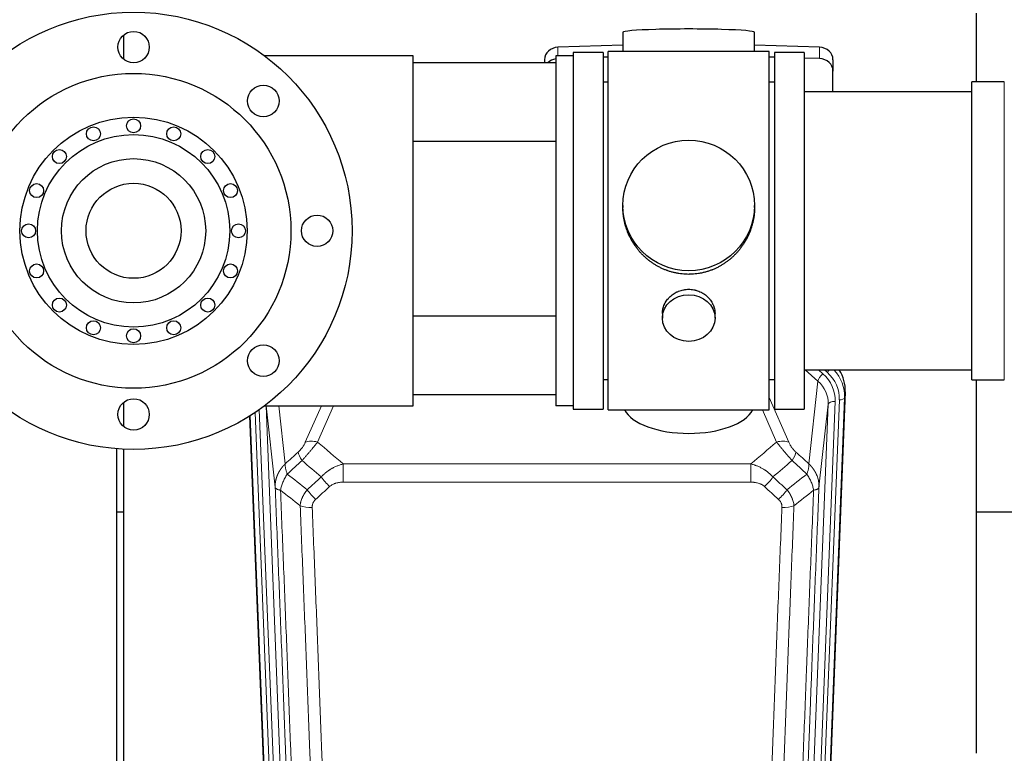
# Model space of a CAD drawing. Header units: inches. Extents: x 0 to 23760, y -13 to 16800.
# Tile 11 of 214: x 3939 to 4502, y 6035 to 6455. Entities that reach past the tile are written whole.
import ezdxf

# ---------------------------------------------------------------- set-up
doc = ezdxf.new("R2010")
doc.units = ezdxf.units.IN
doc.layers.add('254', color=7, linetype='Continuous', true_color=0xffffff)

msp = doc.modelspace()

# ---------------------------------------------------------------- linework, layer by layer
at = {"layer": '254', "color": 2, "linetype": 'Continuous', "lineweight": 25}
for p, q in [((4486.529, 6418.964), (4486.529, 6458.164)), ((3998.529, 6445.66), (3998.529, 6431.966)), ((4284.205, 6447.308), (4284.205, 6436.245)), ((4359.533, 6436.245), (4359.533, 6447.308)), ((4284.206, 6439.881), (4247.09, 6438.732)), ((4396.649, 6438.732), (4359.532, 6439.881)), ((4164.369, 6433.815), (4079.37, 6433.815)), ((4164.369, 6233.815), (4164.369, 6433.815)), ((4239.369, 6431.64), (4239.369, 6429.969)), ((4255.869, 6433.815), (4245.869, 6433.815)), ((4245.869, 6433.815), (4245.869, 6233.815)), ((4255.869, 6435.815), (4255.869, 6433.816)), ((4255.869, 6435.815), (4255.869, 6433.814)), ((4272.869, 6435.815), (4255.869, 6435.815)), ((4272.869, 6435.815), (4255.869, 6435.815)), ((4255.869, 6433.815), (4255.869, 6233.815)), ((4272.869, 6435.815), (4272.869, 6424.29)), ((4272.869, 6435.815), (4272.869, 6231.815)), ((4275.87, 6433.159), (4272.87, 6433.066)), ((4275.869, 6231.385), (4275.869, 6436.245)), ((4320.43, 6436.245), (4275.869, 6436.245)), ((4367.869, 6436.245), (4320.43, 6436.245)), ((4367.869, 6231.385), (4367.869, 6436.245)), ((4370.868, 6433.066), (4367.869, 6433.159)), ((4370.869, 6435.815), (4370.869, 6231.815)), ((4387.869, 6435.815), (4370.869, 6435.815)), ((4387.869, 6435.815), (4387.869, 6231.815)), ((4396.649, 6432.267), (4387.869, 6432.539)), ((4404.369, 6431.64), (4404.369, 6425.175)), ((4164.37, 6429.969), (4245.869, 6429.969)), ((4272.869, 6424.29), (4272.869, 6231.815)), ((4404.369, 6413.314), (4404.369, 6425.175)), ((4275.869, 6418.815), (4272.869, 6418.815)), ((4370.869, 6418.815), (4367.869, 6418.815)), ((4483.869, 6409.344), (4483.869, 6418.965)), ((4502.369, 6418.965), (4483.869, 6418.965)), ((4483.869, 6413.315), (4387.869, 6413.315)), ((4483.869, 6248.665), (4483.869, 6409.344)), ((4245.869, 6384.969), (4164.37, 6384.969)), ((4284.23, 6348.303), (4284.23, 6347.166)), ((4359.509, 6347.165), (4359.509, 6348.303)), ((4245.869, 6284.969), (4164.37, 6284.969)), ((4306.822, 6286.53), (4306.822, 6283.946)), ((4336.917, 6283.946), (4336.917, 6286.519)), ((4387.869, 6254.315), (4483.869, 6254.315)), ((4272.869, 6248.815), (4275.869, 6248.815)), ((4367.869, 6248.815), (4370.869, 6248.815)), ((4483.869, 6248.665), (4502.369, 6248.665)), ((4486.529, 6035.097), (4486.529, 6248.66)), ((4245.869, 6239.969), (4164.37, 6239.969)), ((4411.391, 6241.812), (4398.273, 5908.611)), ((3998.529, 6235.665), (3998.529, 6221.971)), ((4079.37, 6233.815), (4164.369, 6233.815)), ((4255.869, 6233.815), (4245.869, 6233.815)), ((4255.869, 6233.816), (4255.869, 6231.815)), ((4255.869, 6233.814), (4255.869, 6231.815)), ((4255.869, 6231.815), (4272.869, 6231.815)), ((4255.869, 6231.815), (4272.869, 6231.815)), ((4275.869, 6231.385), (4367.869, 6231.385)), ((4370.869, 6231.815), (4387.869, 6231.815)), ((4083.465, 5908.611), (4070.892, 6227.984)), ((3994.866, 5877.841), (3994.866, 6209.169)), ((3998.529, 6208.956), (3998.529, 6020.905)), ((3998.561, 6172.94), (3994.868, 6172.94)), ((4558.562, 6172.94), (4486.581, 6172.94))]:
    msp.add_line(p, q, dxfattribs=at)
at = {"layer": '254', "color": 110, "linetype": 'Continuous', "lineweight": 13}
for p, q in [((4247.09, 6438.732), (4247.09, 6433.815)), ((4396.649, 6438.732), (4396.649, 6432.267)), ((4502.369, 6409.344), (4502.369, 6418.965)), ((4502.369, 6248.665), (4502.369, 6409.344)), ((4395.795, 6247.838), (4388.493, 6254.315)), ((4398.62, 6252.093), (4396.115, 6254.315)), ((4401.011, 6252.929), (4399.449, 6254.315)), ((4390.57, 6200.638), (4395.795, 6247.838)), ((4411.391, 6241.812), (4411.011, 6238.375)), ((4080.14, 6233.811), (4093.172, 5902.799)), ((4085.353, 6187.286), (4080.203, 6233.815)), ((4087.496, 6233.814), (4091.168, 6200.638)), ((4102.595, 6212.888), (4111.783, 6233.815)), ((4118.779, 6233.816), (4109.656, 6213.038)), ((4367.869, 6238.567), (4379.144, 6212.888)), ((4388.567, 5902.799), (4401.633, 6234.692)), ((4405.625, 6236.319), (4392.559, 5904.425)), ((4394.906, 5904.133), (4408.017, 6237.155)), ((4401.633, 6234.692), (4396.385, 6187.286)), ((4411.011, 6238.375), (4397.9, 5905.353)), ((4074.003, 6230.005), (4086.833, 5904.133)), ((4076.3, 6231.584), (4089.18, 5904.425)), ((4372.082, 6213.038), (4364.027, 6231.385)), ((4083.839, 5905.353), (4071.131, 6228.134)), ((4124.283, 6200.518), (4357.455, 6200.518)), ((4124.283, 6190.087), (4124.283, 6200.518)), ((4357.455, 6190.087), (4357.455, 6200.518)), ((4357.455, 6190.087), (4124.283, 6190.087))]:
    msp.add_line(p, q, dxfattribs=at)
at = {"layer": '254', "color": 2, "linetype": 'Continuous', "lineweight": 25}
for centre, radius in [((4004.369, 6333.815), 125), ((4004.369, 6438.815), 9), ((4004.369, 6333.815), 90), ((4078.616, 6408.061), 9), ((4004.369, 6333.815), 65), ((4004.369, 6393.815), 4), ((3981.408, 6389.247), 4), ((4027.33, 6389.247), 4), ((4004.369, 6333.815), 55), ((3961.943, 6376.241), 4), ((4046.796, 6376.241), 4), ((4004.369, 6333.815), 41.25), ((3948.937, 6356.776), 4), ((4004.369, 6333.815), 27.15), ((4059.802, 6356.776), 4), ((4109.369, 6333.815), 9), ((3944.369, 6333.815), 4), ((4064.369, 6333.815), 4), ((3948.937, 6310.854), 4), ((4059.802, 6310.854), 4), ((3961.943, 6291.388), 4), ((4046.796, 6291.388), 4), ((3981.408, 6278.382), 4), ((4027.33, 6278.382), 4), ((4004.369, 6273.815), 4), ((4078.616, 6259.569), 9), ((4004.369, 6228.815), 9)]:
    msp.add_circle(centre, radius, dxfattribs=at)
for centre, major_axis, ratio, start_param, end_param in [((4321.869, 6447.308), (37.664, 0), 0.0504434, 0, 3.1415927), ((4247.369, 6431.64), (8, 0), 0.8870108, 1.6057029, 3.1415927), ((4396.369, 6431.64), (8, 0), 0.8870108, 0, 1.5358897), ((4247.369, 6425.175), (8, 0), 0.8870108, 1.7594359, 2.3998299), ((4396.369, 6425.175), (8, 0), 0.8870108, 0, 1.5358897), ((4384.37, 6242.621), (-27.038, -0.124), 0.8859493, 3.102669, 3.6464193), ((4321.869, 6235.357), (37.64, 0), 0.4617486, 3.372107, 6.0525728)]:
    msp.add_ellipse(centre, major_axis=major_axis, ratio=ratio, start_param=start_param, end_param=end_param, dxfattribs=at)
for centre, major_axis, ratio in [((4321.869, 6348.303), (37.64, 0), 0.9914449), ((4321.869, 6283.946), (-15.048, 0), 0.8870108)]:
    msp.add_ellipse(centre, major_axis=major_axis, ratio=ratio, dxfattribs=at)
at = {"layer": '254', "color": 110, "linetype": 'Continuous', "lineweight": 13}
for centre, major_axis, ratio, start_param, end_param in [((4398.62, 6250.246), (2.654, 2.992), 0.3265056, 1.2180917, 2.7365282), ((4381.606, 6237.038), (-24.034, -0.11), 0.8859493, 3.102669, 3.9217821), ((4401.011, 6254.314), (1.991, 2.244), 0.3265056, 4.3596844, 4.9945095), ((4383.997, 6237.873), (-24.034, -0.11), 0.8859493, 3.102669, 3.9217821), ((4383.997, 6239.258), (27.029, -0.244), 0.8851019, 6.2564288, 6.9740615), ((4381.606, 6235.191), (-20.033, -0.591), 0.8872905, 3.0803315, 3.8994446), ((4405.625, 6234.472), (3.997, -0.157), 0.4614673, 1.5889619, 3.1073983), ((4408.017, 6238.54), (2.998, -0.118), 0.4614673, 4.7305545, 6.248991), ((4109.656, 6206.866), (-9.156, 4.02), 0.5833249, 4.9631119, 5.806783), ((4372.082, 6206.866), (-9.156, -4.02), 0.5833249, 3.617995, 4.4616661), ((4105.569, 6201.268), (6.719, -7.407), 0.3029797, 3.5431496, 4.2886573), ((4376.169, 6201.268), (-6.719, -7.407), 0.3029797, 1.994528, 2.7400357), ((4116.525, 6191.881), (6.736, -7.391), 0.3030979, 4.2875497, 5.03344), ((4365.214, 6191.881), (-6.736, -7.391), 0.3030979, 1.2497453, 1.9956357), ((4108.516, 6184.589), (6.729, -7.397), 0.3051216, 4.2889758, 5.0360109), ((4373.223, 6184.589), (6.729, 7.397), 0.3051216, 4.388767, 5.1358022), ((4106.544, 6179.995), (-9.992, -0.404), 0.431453, 0.7935197, 1.5533391), ((4375.195, 6179.995), (-9.992, 0.404), 0.431453, 1.5882535, 2.3480729)]:
    msp.add_ellipse(centre, major_axis=major_axis, ratio=ratio, start_param=start_param, end_param=end_param, dxfattribs=at)
at = {"layer": '254', "color": 2, "linetype": 'Continuous', "lineweight": 25}
for points, knots in [([(4321.869, 6308.931), (4321.242, 6308.931), (4319.992, 6308.964), (4318.135, 6309.109), (4316.295, 6309.348), (4314.472, 6309.681), (4312.666, 6310.106), (4311.473, 6310.452), (4310.582, 6310.735), (4310.286, 6310.833), (4309.916, 6310.961), (4309.842, 6310.986), (4309.695, 6311.038), (4309.474, 6311.117), (4308.669, 6311.413), (4307.374, 6311.936), (4305.692, 6312.715), (4304.054, 6313.574), (4302.461, 6314.513), (4300.912, 6315.53), (4299.908, 6316.262), (4299.289, 6316.736), (4299.166, 6316.832), (4298.921, 6317.024), (4298.556, 6317.315), (4298.197, 6317.612), (4297.488, 6318.213), (4296.564, 6319.035), (4295.242, 6320.329), (4293.985, 6321.683), (4292.79, 6323.098), (4292.037, 6324.082), (4291.487, 6324.835), (4291.217, 6325.216), (4290.953, 6325.602), (4290.778, 6325.861), (4290.691, 6325.991), (4290.261, 6326.644), (4289.601, 6327.702), (4288.693, 6329.324), (4287.865, 6330.983), (4287.117, 6332.678), (4286.45, 6334.409), (4286.06, 6335.588), (4285.788, 6336.481), (4285.657, 6336.93), (4285.514, 6337.458), (4285.454, 6337.685), (4285.415, 6337.837), (4285.396, 6337.913), (4285.223, 6338.597), (4284.949, 6339.814), (4284.629, 6341.644), (4284.4, 6343.478), (4284.262, 6345.316), (4284.23, 6346.564), (4284.23, 6347.199), (4284.23, 6347.219)], [0, 0, 0, 0, 0.0312188, 0.0624376, 0.0936563, 0.1248751, 0.1560939, 0.1873127, 0.1873127, 0.2029221, 0.2029221, 0.2068244, 0.2068244, 0.2107268, 0.2185315, 0.2497502, 0.280969, 0.3121878, 0.3434066, 0.3746254, 0.4058442, 0.4058442, 0.4136489, 0.4136489, 0.4214535, 0.4370629, 0.4370629, 0.4682817, 0.4995005, 0.5307193, 0.5619381, 0.5931568, 0.5931568, 0.6087662, 0.6165709, 0.6165709, 0.6243756, 0.6243756, 0.6555944, 0.6868132, 0.718032, 0.7492507, 0.7804695, 0.8116883, 0.8116883, 0.8272977, 0.8351024, 0.8390047, 0.8390047, 0.8429071, 0.8429071, 0.8741259, 0.9053447, 0.9365634, 0.9677822, 0.999001, 1, 1, 1, 1]), ([(4359.509, 6347.213), (4359.509, 6347.201), (4359.509, 6346.574), (4359.478, 6345.332), (4359.34, 6343.492), (4359.112, 6341.654), (4358.898, 6340.431), (4358.715, 6339.514), (4358.633, 6339.132), (4358.546, 6338.751), (4358.51, 6338.598), (4358.492, 6338.522), (4358.438, 6338.293), (4358.251, 6337.533), (4357.875, 6336.181), (4357.29, 6334.413), (4356.622, 6332.679), (4355.872, 6330.978), (4355.039, 6329.311), (4354.429, 6328.222), (4354.03, 6327.549), (4353.949, 6327.414), (4353.786, 6327.147), (4353.54, 6326.748), (4353.287, 6326.355), (4352.774, 6325.576), (4352.066, 6324.556), (4350.938, 6323.085), (4349.743, 6321.671), (4348.482, 6320.314), (4347.596, 6319.448), (4346.915, 6318.813), (4346.57, 6318.499), (4346.218, 6318.191), (4345.982, 6317.986), (4345.864, 6317.885), (4345.269, 6317.382), (4344.302, 6316.605), (4342.805, 6315.515), (4341.261, 6314.502), (4339.67, 6313.566), (4338.032, 6312.708), (4336.908, 6312.188), (4336.052, 6311.818), (4335.621, 6311.638), (4335.185, 6311.465), (4334.967, 6311.38), (4334.894, 6311.352), (4334.748, 6311.297), (4334.09, 6311.049), (4332.841, 6310.618), (4331.058, 6310.102), (4329.258, 6309.679), (4327.439, 6309.348), (4325.602, 6309.109), (4324.365, 6309.012), (4323.433, 6308.964), (4322.966, 6308.946), (4322.418, 6308.935), (4322.183, 6308.933), (4322.026, 6308.932), (4321.948, 6308.931), (4321.869, 6308.931)], [0, 0, 0, 0, 0.0006246, 0.0318551, 0.0630856, 0.0943161, 0.1255465, 0.1255465, 0.1411618, 0.1450656, 0.1450656, 0.1489694, 0.1489694, 0.156777, 0.1880075, 0.219238, 0.2504685, 0.2816989, 0.3129294, 0.3441599, 0.3441599, 0.3519675, 0.3519675, 0.3597751, 0.3753904, 0.3753904, 0.4066209, 0.4378513, 0.4690818, 0.5003123, 0.5315428, 0.5315428, 0.547158, 0.5549656, 0.5549656, 0.5627733, 0.5627733, 0.5940037, 0.6252342, 0.6564647, 0.6876952, 0.7189257, 0.7501562, 0.7501562, 0.7657714, 0.773579, 0.773579, 0.7774828, 0.7774828, 0.7813866, 0.8126171, 0.8438476, 0.8750781, 0.9063086, 0.937539, 0.9687695, 0.9687695, 0.9843848, 0.9921924, 0.9960962, 0.9960962, 1, 1, 1, 1]), ([(4306.822, 6286.529), (4306.822, 6286.958), (4306.846, 6287.391), (4306.906, 6287.937), (4306.919, 6288.048), (4306.95, 6288.268), (4307, 6288.599), (4307.063, 6288.926), (4307.207, 6289.578), (4307.327, 6290.008), (4307.611, 6290.859), (4307.776, 6291.28), (4308.059, 6291.905), (4308.16, 6292.112), (4308.292, 6292.369), (4308.319, 6292.42), (4308.374, 6292.522), (4308.456, 6292.675), (4308.542, 6292.826), (4308.833, 6293.326), (4309.085, 6293.714), (4309.629, 6294.467), (4309.921, 6294.832), (4310.388, 6295.362), (4310.548, 6295.536), (4310.797, 6295.791), (4310.923, 6295.918), (4311.051, 6296.043), (4311.138, 6296.126), (4311.182, 6296.168), (4311.576, 6296.537), (4311.941, 6296.847), (4312.699, 6297.432), (4313.092, 6297.706), (4313.906, 6298.221), (4314.327, 6298.46), (4314.871, 6298.736), (4314.981, 6298.79), (4315.202, 6298.896), (4315.314, 6298.948), (4315.65, 6299.099), (4315.876, 6299.194), (4316.559, 6299.464), (4317.021, 6299.621), (4317.959, 6299.893), (4318.435, 6300.007), (4319.159, 6300.145), (4319.402, 6300.186), (4319.769, 6300.238), (4319.892, 6300.254), (4320.077, 6300.276), (4320.139, 6300.283), (4320.262, 6300.296), (4320.324, 6300.303), (4320.88, 6300.355), (4321.372, 6300.378), (4322.355, 6300.379), (4322.845, 6300.356), (4323.823, 6300.265), (4324.31, 6300.196), (4324.918, 6300.081), (4325.039, 6300.057), (4325.282, 6300.005), (4325.644, 6299.923), (4326.001, 6299.829), (4326.708, 6299.624), (4327.17, 6299.467), (4328.076, 6299.111), (4328.52, 6298.912), (4329.171, 6298.582), (4329.386, 6298.467), (4329.705, 6298.287), (4329.811, 6298.225), (4330.021, 6298.1), (4330.124, 6298.036), (4330.638, 6297.713), (4331.032, 6297.437), (4331.79, 6296.853), (4332.153, 6296.545), (4332.847, 6295.897), (4333.178, 6295.557), (4333.532, 6295.156), (4333.571, 6295.111), (4333.649, 6295.022), (4333.764, 6294.886), (4334.026, 6294.567), (4334.239, 6294.288), (4334.648, 6293.722), (4334.901, 6293.334), (4335.363, 6292.541), (4335.574, 6292.134), (4335.858, 6291.51), (4335.948, 6291.3), (4336.074, 6290.981), (4336.114, 6290.874), (4336.192, 6290.66), (4336.23, 6290.553), (4336.409, 6290.018), (4336.529, 6289.587), (4336.721, 6288.721), (4336.794, 6288.286), (4336.867, 6287.63), (4336.886, 6287.41), (4336.904, 6287.081), (4336.911, 6286.915), (4336.915, 6286.75), (4336.917, 6286.64), (4336.917, 6286.584), (4336.917, 6286.527), (4336.917, 6286.524), (4336.917, 6286.521)], [0, 0, 0, 0, 0.0308202, 0.0308202, 0.0386347, 0.0386347, 0.0464491, 0.062078, 0.062078, 0.0933358, 0.0933358, 0.1245936, 0.1245936, 0.1402226, 0.1402226, 0.1441298, 0.1441298, 0.148037, 0.1558515, 0.1558515, 0.1871093, 0.1871093, 0.2183671, 0.2183671, 0.233996, 0.233996, 0.2418105, 0.2457177, 0.2457177, 0.2496249, 0.2496249, 0.2808827, 0.2808827, 0.3121405, 0.3121405, 0.3433983, 0.3433983, 0.3512128, 0.3512128, 0.3590273, 0.3590273, 0.3746562, 0.3746562, 0.405914, 0.405914, 0.4371718, 0.4371718, 0.4528007, 0.4528007, 0.4606152, 0.4606152, 0.4645224, 0.4645224, 0.4684296, 0.4684296, 0.4996874, 0.4996874, 0.5309452, 0.5309452, 0.5622031, 0.5622031, 0.5700175, 0.5700175, 0.577832, 0.5934609, 0.5934609, 0.6247187, 0.6247187, 0.6559765, 0.6559765, 0.6716054, 0.6716054, 0.6794199, 0.6794199, 0.6872343, 0.6872343, 0.7184921, 0.7184921, 0.7497499, 0.7497499, 0.7810078, 0.7810078, 0.784915, 0.784915, 0.7888222, 0.7966367, 0.8122656, 0.8122656, 0.8435234, 0.8435234, 0.8747812, 0.8747812, 0.8904101, 0.8904101, 0.8982246, 0.8982246, 0.906039, 0.906039, 0.9372968, 0.9372968, 0.9685546, 0.9685546, 0.9841835, 0.9841835, 0.991998, 0.9959052, 0.9959052, 0.9998125, 0.9998125, 1, 1, 1, 1])]:
    msp.add_open_spline(points, degree=3, knots=knots, dxfattribs=at)
at = {"layer": '254', "color": 110, "linetype": 'Continuous', "lineweight": 13}
for points, knots in [([(4102.595, 6212.888), (4102.57, 6212.83), (4102.544, 6212.773), (4102.491, 6212.656), (4102.464, 6212.598), (4102.381, 6212.422), (4102.324, 6212.305), (4102.144, 6211.95), (4102.016, 6211.71), (4101.808, 6211.348), (4101.736, 6211.226), (4101.624, 6211.042), (4101.567, 6210.95), (4101.509, 6210.858), (4101.47, 6210.796), (4101.45, 6210.765), (4101.271, 6210.487), (4101.103, 6210.242), (4100.752, 6209.756), (4100.569, 6209.515), (4100.329, 6209.216), (4100.256, 6209.127), (4100.182, 6209.038), (4100.132, 6208.978), (4100.107, 6208.949), (4099.982, 6208.801), (4099.88, 6208.685), (4099.574, 6208.342), (4099.366, 6208.121), (4098.942, 6207.694), (4098.727, 6207.488), (4098.508, 6207.29)], [0, 0, 0, 0, 0.03125, 0.03125, 0.0625, 0.0625, 0.125, 0.125, 0.25, 0.25, 0.3125, 0.3125, 0.34375, 0.359375, 0.359375, 0.375, 0.375, 0.5, 0.5, 0.625, 0.625, 0.65625, 0.671875, 0.671875, 0.6875, 0.6875, 0.75, 0.75, 0.875, 0.875, 1, 1, 1, 1]), ([(4100.761, 6202.458), (4101.145, 6202.896), (4101.915, 6203.78), (4102.691, 6204.68), (4103.275, 6205.36), (4103.47, 6205.588), (4103.714, 6205.874), (4103.763, 6205.931), (4103.86, 6206.045), (4104.006, 6206.217), (4104.152, 6206.388), (4104.636, 6206.959), (4105.02, 6207.412), (4105.779, 6208.315), (4106.154, 6208.765), (4106.619, 6209.323), (4106.712, 6209.435), (4106.896, 6209.657), (4107.171, 6209.989), (4107.441, 6210.317), (4107.975, 6210.966), (4108.323, 6211.391), (4108.833, 6212.018), (4109.001, 6212.225), (4109.249, 6212.532), (4109.332, 6212.634), (4109.495, 6212.837), (4109.576, 6212.938), (4109.656, 6213.038)], [0, 0, 0, 0, 0.125, 0.25, 0.25, 0.3125, 0.3125, 0.328125, 0.328125, 0.34375, 0.375, 0.375, 0.5, 0.5, 0.625, 0.625, 0.65625, 0.65625, 0.6875, 0.75, 0.75, 0.875, 0.875, 0.9375, 0.9375, 0.96875, 0.96875, 1, 1, 1, 1]), ([(4372.082, 6213.038), (4372.404, 6212.637), (4372.735, 6212.228), (4373.412, 6211.395), (4373.759, 6210.971), (4374.293, 6210.322), (4374.473, 6210.103), (4374.747, 6209.773), (4374.839, 6209.662), (4374.977, 6209.495), (4375.023, 6209.439), (4375.116, 6209.328), (4375.163, 6209.272), (4375.581, 6208.769), (4376.332, 6207.871), (4377.097, 6206.966), (4377.676, 6206.284), (4377.869, 6206.056), (4378.162, 6205.714), (4378.259, 6205.599), (4378.406, 6205.428), (4378.455, 6205.371), (4378.553, 6205.256), (4378.602, 6205.199), (4379.042, 6204.686), (4379.432, 6204.234), (4380.207, 6203.34), (4380.593, 6202.896), (4380.978, 6202.458)], [0, 0, 0, 0, 0.125, 0.125, 0.25, 0.25, 0.3125, 0.3125, 0.34375, 0.34375, 0.359375, 0.359375, 0.375, 0.375, 0.5, 0.625, 0.625, 0.6875, 0.6875, 0.71875, 0.71875, 0.734375, 0.734375, 0.75, 0.75, 0.875, 0.875, 1, 1, 1, 1]), ([(4383.231, 6207.29), (4383.011, 6207.489), (4382.795, 6207.696), (4382.369, 6208.125), (4382.16, 6208.347), (4381.902, 6208.636), (4381.85, 6208.694), (4381.749, 6208.811), (4381.598, 6208.987), (4381.451, 6209.165), (4381.165, 6209.521), (4380.982, 6209.761), (4380.633, 6210.246), (4380.465, 6210.491), (4380.286, 6210.769), (4380.266, 6210.8), (4380.227, 6210.862), (4380.169, 6210.955), (4380.036, 6211.169), (4379.928, 6211.352), (4379.721, 6211.714), (4379.593, 6211.953), (4379.355, 6212.425), (4379.245, 6212.658), (4379.144, 6212.888)], [0, 0, 0, 0, 0.125, 0.125, 0.25, 0.25, 0.28125, 0.28125, 0.3125, 0.375, 0.375, 0.5, 0.5, 0.625, 0.625, 0.640625, 0.640625, 0.65625, 0.6875, 0.75, 0.75, 0.875, 0.875, 1, 1, 1, 1]), ([(4085.353, 6187.286), (4085.353, 6187.306), (4085.351, 6187.346), (4085.349, 6187.406), (4085.348, 6187.465), (4085.346, 6187.525), (4085.345, 6187.585), (4085.344, 6187.644), (4085.344, 6187.704), (4085.343, 6187.764), (4085.343, 6187.823), (4085.343, 6187.883), (4085.343, 6187.943), (4085.344, 6188.002), (4085.345, 6188.062), (4085.346, 6188.121), (4085.347, 6188.181), (4085.348, 6188.241), (4085.35, 6188.3), (4085.352, 6188.36), (4085.354, 6188.419), (4085.356, 6188.479), (4085.359, 6188.538), (4085.362, 6188.597), (4085.365, 6188.657), (4085.368, 6188.716), (4085.372, 6188.776), (4085.375, 6188.835), (4085.379, 6188.894), (4085.384, 6188.954), (4085.388, 6189.013), (4085.393, 6189.072), (4085.398, 6189.131), (4085.403, 6189.191), (4085.408, 6189.25), (4085.414, 6189.309), (4085.42, 6189.368), (4085.426, 6189.427), (4085.432, 6189.486), (4085.438, 6189.545), (4085.445, 6189.604), (4085.452, 6189.663), (4085.459, 6189.722), (4085.466, 6189.781), (4085.474, 6189.839), (4085.482, 6189.898), (4085.49, 6189.957), (4085.498, 6190.016), (4085.507, 6190.074), (4085.515, 6190.133), (4085.524, 6190.192), (4085.533, 6190.25), (4085.543, 6190.309), (4085.552, 6190.367), (4085.562, 6190.426), (4085.572, 6190.484), (4085.582, 6190.542), (4085.593, 6190.601), (4085.603, 6190.659), (4085.614, 6190.717), (4085.625, 6190.775), (4085.637, 6190.834), (4085.648, 6190.892), (4085.66, 6190.95), (4085.672, 6191.008), (4085.684, 6191.066), (4085.696, 6191.123), (4085.709, 6191.181), (4085.722, 6191.239), (4085.735, 6191.297), (4085.748, 6191.355), (4085.761, 6191.412), (4085.775, 6191.47), (4085.789, 6191.527), (4085.803, 6191.585), (4085.817, 6191.642), (4085.831, 6191.7), (4085.846, 6191.757), (4085.861, 6191.814), (4085.876, 6191.871), (4085.891, 6191.928), (4085.907, 6191.986), (4085.922, 6192.043), (4085.938, 6192.099), (4085.954, 6192.156), (4085.971, 6192.213), (4085.987, 6192.27), (4086.004, 6192.327), (4086.021, 6192.383), (4086.038, 6192.44), (4086.055, 6192.497), (4086.072, 6192.553), (4086.09, 6192.609), (4086.108, 6192.666), (4086.126, 6192.722), (4086.144, 6192.778), (4086.163, 6192.834), (4086.181, 6192.89), (4086.2, 6192.947), (4086.219, 6193.002), (4086.238, 6193.058), (4086.258, 6193.114), (4086.277, 6193.17), (4086.297, 6193.226), (4086.317, 6193.281), (4086.337, 6193.337), (4086.358, 6193.392), (4086.378, 6193.448), (4086.399, 6193.503), (4086.42, 6193.558), (4086.441, 6193.613), (4086.462, 6193.668), (4086.484, 6193.723), (4086.506, 6193.778), (4086.527, 6193.833), (4086.549, 6193.888), (4086.572, 6193.943), (4086.594, 6193.997), (4086.617, 6194.052), (4086.639, 6194.106), (4086.662, 6194.161), (4086.686, 6194.215), (4086.709, 6194.269), (4086.732, 6194.324), (4086.756, 6194.378), (4086.78, 6194.432), (4086.804, 6194.486), (4086.828, 6194.54), (4086.852, 6194.593), (4086.877, 6194.647), (4086.902, 6194.701), (4086.927, 6194.754), (4086.952, 6194.808), (4086.977, 6194.861), (4087.002, 6194.914), (4087.028, 6194.968), (4087.054, 6195.021), (4087.08, 6195.074), (4087.106, 6195.127), (4087.132, 6195.179), (4087.159, 6195.232), (4087.185, 6195.285), (4087.212, 6195.337), (4087.239, 6195.39), (4087.266, 6195.442), (4087.293, 6195.495), (4087.321, 6195.547), (4087.348, 6195.599), (4087.376, 6195.651), (4087.404, 6195.703), (4087.432, 6195.755), (4087.461, 6195.807), (4087.489, 6195.859), (4087.518, 6195.91), (4087.546, 6195.962), (4087.575, 6196.013), (4087.604, 6196.064), (4087.634, 6196.116), (4087.663, 6196.167), (4087.693, 6196.218), (4087.722, 6196.269), (4087.752, 6196.32), (4087.782, 6196.371), (4087.812, 6196.421), (4087.843, 6196.472), (4087.873, 6196.522), (4087.904, 6196.573), (4087.935, 6196.623), (4087.965, 6196.673), (4087.997, 6196.723), (4088.028, 6196.773), (4088.059, 6196.823), (4088.091, 6196.873), (4088.122, 6196.923), (4088.154, 6196.972), (4088.186, 6197.022), (4088.218, 6197.071), (4088.251, 6197.121), (4088.283, 6197.17), (4088.316, 6197.219), (4088.348, 6197.268), (4088.381, 6197.317), (4088.414, 6197.366), (4088.447, 6197.414), (4088.481, 6197.463), (4088.514, 6197.511), (4088.548, 6197.56), (4088.581, 6197.608), (4088.615, 6197.656), (4088.649, 6197.704), (4088.683, 6197.752), (4088.718, 6197.8), (4088.752, 6197.848), (4088.787, 6197.896), (4088.821, 6197.943), (4088.856, 6197.991), (4088.891, 6198.038), (4088.926, 6198.085), (4088.961, 6198.133), (4088.997, 6198.18), (4089.032, 6198.226), (4089.068, 6198.273), (4089.104, 6198.32), (4089.139, 6198.367), (4089.175, 6198.413), (4089.211, 6198.46), (4089.248, 6198.506), (4089.284, 6198.552), (4089.321, 6198.598), (4089.357, 6198.644), (4089.394, 6198.69), (4089.431, 6198.736), (4089.468, 6198.781), (4089.505, 6198.827), (4089.542, 6198.872), (4089.58, 6198.918), (4089.617, 6198.963), (4089.655, 6199.008), (4089.693, 6199.053), (4089.73, 6199.098), (4089.768, 6199.143), (4089.807, 6199.187), (4089.845, 6199.232), (4089.883, 6199.276), (4089.922, 6199.32), (4089.96, 6199.365), (4089.999, 6199.409), (4090.038, 6199.453), (4090.077, 6199.497), (4090.116, 6199.54), (4090.155, 6199.584), (4090.194, 6199.628), (4090.233, 6199.671), (4090.273, 6199.714), (4090.312, 6199.757), (4090.352, 6199.801), (4090.392, 6199.843), (4090.432, 6199.886), (4090.472, 6199.929), (4090.512, 6199.972), (4090.552, 6200.014), (4090.593, 6200.057), (4090.633, 6200.099), (4090.674, 6200.141), (4090.714, 6200.183), (4090.755, 6200.225), (4090.796, 6200.267), (4090.837, 6200.308), (4090.878, 6200.35), (4090.919, 6200.391), (4090.96, 6200.433), (4091.002, 6200.474), (4091.043, 6200.515), (4091.085, 6200.556), (4091.126, 6200.597), (4091.154, 6200.624), (4091.168, 6200.638)], [0, 0, 0, 0, 0.0042303, 0.0084583, 0.0126838, 0.016907, 0.0211277, 0.0253461, 0.0295621, 0.0337757, 0.037987, 0.0421959, 0.0464023, 0.0506064, 0.0548082, 0.0590075, 0.0632045, 0.0673991, 0.0715913, 0.0757811, 0.0799686, 0.0841537, 0.0883364, 0.0925167, 0.0966947, 0.1008703, 0.1050435, 0.1092144, 0.1133829, 0.117549, 0.1217128, 0.1258741, 0.1300332, 0.1341898, 0.1383441, 0.1424961, 0.1466456, 0.1507929, 0.1549377, 0.1590802, 0.1632203, 0.1673581, 0.1714935, 0.1756266, 0.1797573, 0.1838856, 0.1880116, 0.1921352, 0.1962565, 0.2003755, 0.204492, 0.2086063, 0.2127182, 0.2168277, 0.2209349, 0.2250397, 0.2291422, 0.2332423, 0.2373401, 0.2414356, 0.2455287, 0.2496195, 0.2537079, 0.257794, 0.2618777, 0.2659591, 0.2700382, 0.2741149, 0.2781893, 0.2822614, 0.2863311, 0.2903985, 0.2944635, 0.2985262, 0.3025866, 0.3066447, 0.3107004, 0.3147538, 0.3188048, 0.3228536, 0.3269, 0.3309441, 0.3349858, 0.3390253, 0.3430624, 0.3470972, 0.3511296, 0.3551598, 0.3591876, 0.3632131, 0.3672363, 0.3712571, 0.3752757, 0.3792919, 0.3833058, 0.3873174, 0.3913267, 0.3953337, 0.3993384, 0.4033407, 0.4073408, 0.4113385, 0.4153339, 0.419327, 0.4233179, 0.4273064, 0.4312926, 0.4352765, 0.4392581, 0.4432373, 0.4472143, 0.451189, 0.4551614, 0.4591315, 0.4630993, 0.4670648, 0.471028, 0.4749889, 0.4789475, 0.4829038, 0.4868578, 0.4908095, 0.494759, 0.4987061, 0.502651, 0.5065936, 0.5105338, 0.5144718, 0.5184076, 0.522341, 0.5262721, 0.530201, 0.5341276, 0.5380519, 0.5419739, 0.5458936, 0.5498111, 0.5537262, 0.5576392, 0.5615498, 0.5654581, 0.5693642, 0.573268, 0.5771696, 0.5810688, 0.5849658, 0.5888606, 0.592753, 0.5966432, 0.6005311, 0.6044168, 0.6083002, 0.6121813, 0.6160602, 0.6199368, 0.6238111, 0.6276832, 0.6315531, 0.6354206, 0.6392859, 0.643149, 0.6470098, 0.6508684, 0.6547247, 0.6585787, 0.6624305, 0.66628, 0.6701273, 0.6739724, 0.6778152, 0.6816557, 0.685494, 0.6893301, 0.6931639, 0.6969955, 0.7008248, 0.7046519, 0.7084768, 0.7122994, 0.7161198, 0.7199379, 0.7237539, 0.7275675, 0.731379, 0.7351882, 0.7389952, 0.7427999, 0.7466024, 0.7504027, 0.7542008, 0.7579966, 0.7617902, 0.7655816, 0.7693708, 0.7731577, 0.7769424, 0.7807249, 0.7845052, 0.7882833, 0.7920591, 0.7958327, 0.7996042, 0.8033734, 0.8071403, 0.8109051, 0.8146677, 0.818428, 0.8221862, 0.8259421, 0.8296958, 0.8334474, 0.8371967, 0.8409438, 0.8446887, 0.8484314, 0.8521719, 0.8559102, 0.8596463, 0.8633802, 0.867112, 0.8708415, 0.8745688, 0.8782939, 0.8820169, 0.8857376, 0.8894562, 0.8931726, 0.8968867, 0.9005987, 0.9043086, 0.9080162, 0.9117216, 0.9154249, 0.919126, 0.9228249, 0.9265216, 0.9302161, 0.9339085, 0.9375987, 0.9412867, 0.9449725, 0.9486562, 0.9523377, 0.956017, 0.9596942, 0.9633691, 0.967042, 0.9707126, 0.9743811, 0.9780474, 0.9817116, 0.9853736, 0.9890334, 0.9926911, 0.9963466, 1, 1, 1, 1]), ([(4092.274, 6194.752), (4092.167, 6195.035), (4092.067, 6195.317), (4091.879, 6195.874), (4091.792, 6196.15), (4091.633, 6196.692), (4091.561, 6196.959), (4091.432, 6197.483), (4091.375, 6197.74), (4091.279, 6198.241), (4091.239, 6198.485), (4091.176, 6198.959), (4091.154, 6199.189), (4091.113, 6199.854), (4091.122, 6200.266), (4091.168, 6200.638)], [0, 0, 0, 0, 0.125, 0.125, 0.25, 0.25, 0.375, 0.375, 0.5, 0.5, 0.625, 0.625, 0.75, 0.75, 1, 1, 1, 1]), ([(4111.707, 6193.067), (4111.907, 6193.296), (4112.113, 6193.521), (4112.43, 6193.852), (4112.537, 6193.962), (4112.753, 6194.179), (4112.863, 6194.287), (4113.416, 6194.818), (4113.877, 6195.224), (4114.834, 6196.002), (4115.33, 6196.373), (4115.972, 6196.815), (4116.101, 6196.903), (4116.297, 6197.032), (4116.363, 6197.075), (4116.494, 6197.16), (4116.56, 6197.203), (4116.891, 6197.412), (4117.226, 6197.616), (4117.565, 6197.811), (4117.702, 6197.889), (4117.77, 6197.928), (4117.976, 6198.042), (4118.113, 6198.117), (4118.527, 6198.338), (4118.804, 6198.48), (4119.642, 6198.889), (4120.207, 6199.14), (4121.35, 6199.602), (4121.928, 6199.813), (4123.096, 6200.195), (4123.687, 6200.366), (4124.283, 6200.518)], [0, 0, 0, 0, 0.0625, 0.0625, 0.09375, 0.09375, 0.125, 0.125, 0.25, 0.25, 0.375, 0.375, 0.40625, 0.40625, 0.421875, 0.421875, 0.4375, 0.4375, 0.5, 0.515625, 0.515625, 0.53125, 0.53125, 0.5625, 0.5625, 0.625, 0.625, 0.75, 0.75, 0.875, 0.875, 1, 1, 1, 1]), ([(4357.455, 6200.518), (4358.053, 6200.366), (4358.721, 6200.172), (4359.385, 6199.952), (4359.532, 6199.902), (4359.605, 6199.877), (4359.826, 6199.801), (4359.972, 6199.749), (4360.41, 6199.589), (4360.7, 6199.477), (4361.561, 6199.127), (4362.127, 6198.875), (4363.239, 6198.33), (4363.786, 6198.038), (4364.593, 6197.567), (4364.992, 6197.324), (4365.386, 6197.069), (4365.582, 6196.94), (4365.647, 6196.896), (4365.777, 6196.808), (4365.841, 6196.764), (4366.42, 6196.365), (4366.916, 6195.993), (4367.872, 6195.216), (4368.331, 6194.81), (4369.21, 6193.965), (4369.631, 6193.525), (4370.031, 6193.067)], [0, 0, 0, 0, 0.125, 0.140625, 0.140625, 0.15625, 0.15625, 0.1875, 0.1875, 0.25, 0.25, 0.375, 0.375, 0.5, 0.5, 0.5625, 0.59375, 0.59375, 0.609375, 0.609375, 0.625, 0.625, 0.75, 0.75, 0.875, 0.875, 1, 1, 1, 1]), ([(4390.57, 6200.638), (4390.617, 6200.266), (4390.626, 6199.854), (4390.585, 6199.189), (4390.563, 6198.959), (4390.5, 6198.485), (4390.46, 6198.241), (4390.363, 6197.74), (4390.307, 6197.483), (4390.178, 6196.959), (4390.105, 6196.692), (4389.946, 6196.15), (4389.859, 6195.874), (4389.672, 6195.317), (4389.571, 6195.035), (4389.465, 6194.752)], [0, 0, 0, 0, 0.25, 0.25, 0.375, 0.375, 0.5, 0.5, 0.625, 0.625, 0.75, 0.75, 0.875, 0.875, 1, 1, 1, 1]), ([(4390.57, 6200.638), (4390.588, 6200.621), (4390.622, 6200.587), (4390.673, 6200.537), (4390.725, 6200.486), (4390.776, 6200.436), (4390.826, 6200.385), (4390.877, 6200.333), (4390.928, 6200.282), (4390.978, 6200.23), (4391.029, 6200.179), (4391.079, 6200.127), (4391.129, 6200.075), (4391.178, 6200.023), (4391.228, 6199.97), (4391.277, 6199.918), (4391.327, 6199.865), (4391.376, 6199.812), (4391.425, 6199.759), (4391.474, 6199.706), (4391.522, 6199.652), (4391.571, 6199.599), (4391.619, 6199.545), (4391.667, 6199.491), (4391.715, 6199.437), (4391.763, 6199.383), (4391.81, 6199.328), (4391.858, 6199.274), (4391.905, 6199.219), (4391.952, 6199.164), (4391.999, 6199.109), (4392.045, 6199.054), (4392.092, 6198.998), (4392.138, 6198.943), (4392.184, 6198.887), (4392.23, 6198.831), (4392.276, 6198.775), (4392.321, 6198.719), (4392.367, 6198.662), (4392.412, 6198.606), (4392.457, 6198.549), (4392.502, 6198.492), (4392.546, 6198.435), (4392.591, 6198.378), (4392.635, 6198.32), (4392.679, 6198.263), (4392.723, 6198.205), (4392.766, 6198.147), (4392.809, 6198.089), (4392.853, 6198.031), (4392.896, 6197.973), (4392.938, 6197.914), (4392.981, 6197.856), (4393.023, 6197.797), (4393.065, 6197.738), (4393.107, 6197.679), (4393.149, 6197.62), (4393.19, 6197.56), (4393.232, 6197.501), (4393.273, 6197.441), (4393.314, 6197.381), (4393.354, 6197.321), (4393.395, 6197.261), (4393.435, 6197.201), (4393.475, 6197.14), (4393.515, 6197.08), (4393.554, 6197.019), (4393.593, 6196.958), (4393.632, 6196.897), (4393.671, 6196.836), (4393.71, 6196.774), (4393.748, 6196.713), (4393.786, 6196.651), (4393.824, 6196.59), (4393.862, 6196.528), (4393.9, 6196.466), (4393.937, 6196.403), (4393.974, 6196.341), (4394.011, 6196.279), (4394.047, 6196.216), (4394.083, 6196.153), (4394.119, 6196.09), (4394.155, 6196.027), (4394.191, 6195.964), (4394.226, 6195.901), (4394.261, 6195.837), (4394.296, 6195.774), (4394.331, 6195.71), (4394.365, 6195.646), (4394.399, 6195.582), (4394.433, 6195.518), (4394.466, 6195.454), (4394.5, 6195.39), (4394.533, 6195.325), (4394.566, 6195.26), (4394.598, 6195.196), (4394.63, 6195.131), (4394.663, 6195.066), (4394.694, 6195.001), (4394.726, 6194.935), (4394.757, 6194.87), (4394.788, 6194.805), (4394.819, 6194.739), (4394.849, 6194.673), (4394.88, 6194.607), (4394.91, 6194.541), (4394.939, 6194.475), (4394.969, 6194.409), (4395.167, 6193.958), (4395.501, 6193.108), (4395.889, 6191.84), (4396.175, 6190.541), (4396.353, 6189.219), (4396.396, 6188.292), (4396.396, 6187.768), (4396.394, 6187.647), (4396.392, 6187.527), (4396.389, 6187.407), (4396.387, 6187.326), (4396.385, 6187.286)], [0, 0, 0, 0, 0.0045083, 0.0090195, 0.0135338, 0.0180512, 0.0225715, 0.0270949, 0.0316214, 0.0361509, 0.0406834, 0.0452189, 0.0497575, 0.0542992, 0.0588439, 0.0633916, 0.0679424, 0.0724963, 0.0770532, 0.0816132, 0.0861762, 0.0907423, 0.0953114, 0.0998837, 0.104459, 0.1090373, 0.1136188, 0.1182033, 0.1227909, 0.1273815, 0.1319753, 0.1365721, 0.141172, 0.145775, 0.1503811, 0.1549903, 0.1596025, 0.1642179, 0.1688364, 0.1734579, 0.1780826, 0.1827103, 0.1873412, 0.1919752, 0.1966123, 0.2012524, 0.2058957, 0.2105422, 0.2151917, 0.2198443, 0.2245001, 0.229159, 0.233821, 0.2384861, 0.2431544, 0.2478258, 0.2525003, 0.2571779, 0.2618587, 0.2665427, 0.2712297, 0.2759199, 0.2806133, 0.2853097, 0.2900094, 0.2947122, 0.2994181, 0.3041272, 0.3088394, 0.3135548, 0.3182733, 0.322995, 0.3277199, 0.3324479, 0.3371791, 0.3419135, 0.346651, 0.3513917, 0.3561355, 0.3608826, 0.3656328, 0.3703861, 0.3751427, 0.3799024, 0.3846654, 0.3894315, 0.3942008, 0.3989732, 0.4037489, 0.4085278, 0.4133098, 0.4180951, 0.4228835, 0.4276751, 0.43247, 0.437268, 0.4420692, 0.4468737, 0.4516813, 0.4564922, 0.4613063, 0.4661235, 0.470944, 0.4757677, 0.4805947, 0.4854248, 0.4902582, 0.4950947, 0.4999345, 0.5888915, 0.6791125, 0.7706071, 0.8633844, 0.9574535, 0.965938, 0.9744348, 0.9829441, 0.9914659, 1, 1, 1, 1]), ([(4088.409, 6185.506), (4088.537, 6186.25), (4088.716, 6187.013), (4089.173, 6188.557), (4089.45, 6189.339), (4089.938, 6190.513), (4090.113, 6190.904), (4090.485, 6191.685), (4090.682, 6192.075), (4091.309, 6193.237), (4091.771, 6194.003), (4092.274, 6194.752)], [0, 0, 0, 0, 0.25, 0.25, 0.5, 0.5, 0.625, 0.625, 0.75, 0.75, 1, 1, 1, 1]), ([(4389.465, 6194.752), (4389.968, 6194.003), (4390.43, 6193.237), (4391.056, 6192.075), (4391.254, 6191.685), (4391.626, 6190.904), (4391.8, 6190.513), (4392.288, 6189.339), (4392.566, 6188.557), (4393.022, 6187.013), (4393.201, 6186.25), (4393.33, 6185.506)], [0, 0, 0, 0, 0.25, 0.25, 0.375, 0.375, 0.5, 0.5, 0.75, 0.75, 1, 1, 1, 1]), ([(4116.525, 6187.611), (4116.65, 6187.726), (4116.78, 6187.836), (4116.981, 6187.996), (4117.05, 6188.048), (4117.187, 6188.149), (4117.257, 6188.199), (4117.61, 6188.441), (4117.904, 6188.617), (4118.514, 6188.935), (4118.83, 6189.078), (4119.237, 6189.238), (4119.32, 6189.27), (4119.484, 6189.33), (4119.567, 6189.359), (4119.815, 6189.443), (4119.982, 6189.494), (4120.483, 6189.639), (4120.82, 6189.721), (4121.5, 6189.858), (4121.842, 6189.914), (4122.532, 6190.002), (4122.879, 6190.034), (4123.578, 6190.076), (4123.929, 6190.087), (4124.283, 6190.087)], [0, 0, 0, 0, 0.0625, 0.0625, 0.09375, 0.09375, 0.125, 0.125, 0.25, 0.25, 0.375, 0.375, 0.40625, 0.40625, 0.4375, 0.4375, 0.5, 0.5, 0.625, 0.625, 0.75, 0.75, 0.875, 0.875, 1, 1, 1, 1]), ([(4357.455, 6190.087), (4357.809, 6190.087), (4358.163, 6190.076), (4358.603, 6190.049), (4358.692, 6190.043), (4358.868, 6190.03), (4358.956, 6190.022), (4359.219, 6189.997), (4359.394, 6189.978), (4359.916, 6189.911), (4360.261, 6189.854), (4360.944, 6189.715), (4361.281, 6189.633), (4361.949, 6189.438), (4362.279, 6189.327), (4362.644, 6189.182), (4362.685, 6189.166), (4362.766, 6189.133), (4362.886, 6189.082), (4363.164, 6188.96), (4363.395, 6188.847), (4363.85, 6188.608), (4364.141, 6188.434), (4364.698, 6188.05), (4364.963, 6187.84), (4365.214, 6187.611)], [0, 0, 0, 0, 0.125, 0.125, 0.15625, 0.15625, 0.1875, 0.1875, 0.25, 0.25, 0.375, 0.375, 0.5, 0.5, 0.625, 0.625, 0.640625, 0.640625, 0.65625, 0.6875, 0.75, 0.75, 0.875, 0.875, 1, 1, 1, 1]), ([(4097.549, 5864.618), (4097.104, 5877.465), (4096.198, 5903.316), (4094.791, 5942.56), (4093.821, 5969.034), (4093.266, 5984.013), (4093.205, 5985.679), (4093.081, 5989.012), (4092.895, 5994.016), (4092.458, 6005.715), (4092.08, 6015.783), (4091.762, 6024.197), (4091.698, 6025.881), (4091.57, 6029.251), (4091.378, 6034.309), (4090.928, 6046.132), (4090.538, 6056.305), (4089.752, 6076.7), (4088.688, 6104.028), (4087.048, 6145.422), (4085.923, 6173.286), (4085.353, 6187.286)], [0, 0, 0, 0, 0.125, 0.25, 0.375, 0.375, 0.390625, 0.390625, 0.40625, 0.4375, 0.5, 0.5, 0.515625, 0.515625, 0.53125, 0.5625, 0.625, 0.625, 0.75, 0.875, 1, 1, 1, 1]), ([(4085.353, 6187.286), (4085.383, 6187.082), (4085.473, 6186.887), (4085.696, 6186.613), (4085.785, 6186.524), (4085.991, 6186.355), (4086.108, 6186.274), (4086.369, 6186.121), (4086.513, 6186.048), (4086.828, 6185.913), (4086.998, 6185.849), (4087.362, 6185.733), (4087.556, 6185.68), (4087.966, 6185.584), (4088.182, 6185.542), (4088.409, 6185.506)], [0, 0, 0, 0, 0.25, 0.25, 0.375, 0.375, 0.5, 0.5, 0.625, 0.625, 0.75, 0.75, 0.875, 0.875, 1, 1, 1, 1]), ([(4088.409, 6185.506), (4088.98, 6171.453), (4090.108, 6143.482), (4091.753, 6101.931), (4092.819, 6074.499), (4093.608, 6054.027), (4093.999, 6043.815), (4094.451, 6031.947), (4094.643, 6026.87), (4094.771, 6023.487), (4094.835, 6021.797), (4095.154, 6013.351), (4095.533, 6003.244), (4095.971, 5991.501), (4096.158, 5986.478), (4096.282, 5983.132), (4096.344, 5981.46), (4096.9, 5966.424), (4097.873, 5939.849), (4099.284, 5900.455), (4100.192, 5874.506), (4100.638, 5861.61)], [0, 0, 0, 0, 0.125, 0.25, 0.375, 0.375, 0.4375, 0.46875, 0.484375, 0.484375, 0.5, 0.5, 0.5625, 0.59375, 0.609375, 0.609375, 0.625, 0.625, 0.75, 0.875, 1, 1, 1, 1]), ([(4099.661, 6176.639), (4099.697, 6177.032), (4099.75, 6177.427), (4099.838, 6177.921), (4099.857, 6178.02), (4099.897, 6178.218), (4099.917, 6178.317), (4099.983, 6178.614), (4100.031, 6178.812), (4100.188, 6179.403), (4100.429, 6180.186), (4100.737, 6180.962), (4100.993, 6181.542), (4101.105, 6181.782), (4101.223, 6182.022), (4101.271, 6182.118), (4101.296, 6182.166), (4101.369, 6182.309), (4101.419, 6182.405), (4101.673, 6182.879), (4101.891, 6183.253), (4102.357, 6183.988), (4102.851, 6184.712), (4103.403, 6185.412), (4103.693, 6185.756)], [0, 0, 0, 0, 0.125, 0.125, 0.15625, 0.15625, 0.1875, 0.1875, 0.25, 0.25, 0.375, 0.5, 0.5, 0.5625, 0.578125, 0.578125, 0.59375, 0.59375, 0.625, 0.625, 0.75, 0.75, 0.875, 1, 1, 1, 1]), ([(4378.045, 6185.756), (4378.336, 6185.412), (4378.613, 6185.061), (4378.941, 6184.613), (4379.006, 6184.523), (4379.134, 6184.342), (4379.198, 6184.252), (4379.384, 6183.978), (4379.505, 6183.795), (4379.854, 6183.242), (4380.289, 6182.495), (4380.661, 6181.732), (4380.917, 6181.153), (4380.999, 6180.959), (4381.115, 6180.666), (4381.152, 6180.568), (4381.226, 6180.372), (4381.261, 6180.274), (4381.434, 6179.783), (4381.554, 6179.391), (4381.762, 6178.605), (4381.935, 6177.819), (4382.042, 6177.032), (4382.078, 6176.639)], [0, 0, 0, 0, 0.125, 0.125, 0.15625, 0.15625, 0.1875, 0.1875, 0.25, 0.25, 0.375, 0.5, 0.5, 0.5625, 0.5625, 0.59375, 0.59375, 0.625, 0.625, 0.75, 0.75, 0.875, 1, 1, 1, 1]), ([(4381.101, 5861.61), (4381.156, 5863.222), (4381.212, 5864.835), (4381.324, 5868.064), (4381.493, 5872.911), (4381.888, 5884.246), (4382.232, 5894.006), (4382.925, 5913.582), (4383.865, 5939.838), (4385.324, 5979.683), (4386.328, 6006.554), (4386.902, 6021.755), (4386.966, 6023.446), (4387.094, 6026.828), (4387.287, 6031.906), (4387.738, 6043.776), (4388.129, 6053.991), (4388.458, 6062.525), (4388.524, 6064.233), (4388.656, 6067.651), (4388.854, 6072.781), (4389.319, 6084.773), (4389.722, 6095.089), (4390.534, 6115.771), (4391.631, 6143.48), (4392.758, 6171.453), (4393.33, 6185.506)], [0, 0, 0, 0, 0.015625, 0.015625, 0.03125, 0.0625, 0.125, 0.125, 0.25, 0.375, 0.5, 0.5, 0.515625, 0.515625, 0.53125, 0.5625, 0.625, 0.625, 0.640625, 0.640625, 0.65625, 0.6875, 0.75, 0.75, 0.875, 1, 1, 1, 1]), ([(4396.385, 6187.286), (4395.815, 6173.286), (4394.691, 6145.419), (4393.597, 6117.815), (4392.787, 6097.211), (4392.386, 6086.934), (4391.922, 6074.987), (4391.724, 6069.876), (4391.593, 6066.471), (4391.527, 6064.77), (4391.199, 6056.268), (4390.809, 6046.092), (4390.359, 6034.266), (4390.167, 6029.208), (4390.039, 6025.838), (4389.975, 6024.154), (4389.403, 6009.011), (4388.401, 5982.242), (4386.947, 5942.548), (4385.541, 5903.314), (4384.635, 5877.465), (4384.19, 5864.618)], [0, 0, 0, 0, 0.125, 0.25, 0.25, 0.3125, 0.34375, 0.359375, 0.359375, 0.375, 0.375, 0.4375, 0.46875, 0.484375, 0.484375, 0.5, 0.5, 0.625, 0.75, 0.875, 1, 1, 1, 1]), ([(4393.33, 6185.506), (4393.556, 6185.542), (4393.772, 6185.584), (4394.183, 6185.68), (4394.377, 6185.733), (4394.741, 6185.849), (4394.911, 6185.913), (4395.225, 6186.048), (4395.369, 6186.121), (4395.631, 6186.274), (4395.748, 6186.355), (4395.954, 6186.524), (4396.043, 6186.613), (4396.265, 6186.887), (4396.356, 6187.082), (4396.385, 6187.286)], [0, 0, 0, 0, 0.125, 0.125, 0.25, 0.25, 0.375, 0.375, 0.5, 0.5, 0.625, 0.625, 0.75, 0.75, 1, 1, 1, 1]), ([(4106.544, 6175.678), (4106.535, 6175.891), (4106.538, 6176.104), (4106.555, 6176.37), (4106.559, 6176.424), (4106.569, 6176.53), (4106.574, 6176.583), (4106.593, 6176.742), (4106.609, 6176.848), (4106.664, 6177.162), (4106.713, 6177.368), (4106.833, 6177.775), (4106.905, 6177.976), (4107.031, 6178.272), (4107.076, 6178.37), (4107.149, 6178.516), (4107.173, 6178.565), (4107.225, 6178.661), (4107.251, 6178.709), (4107.386, 6178.945), (4107.504, 6179.128), (4107.76, 6179.481), (4107.898, 6179.651), (4108.193, 6179.98), (4108.35, 6180.138), (4108.516, 6180.29)], [0, 0, 0, 0, 0.125, 0.125, 0.15625, 0.15625, 0.1875, 0.1875, 0.25, 0.25, 0.375, 0.375, 0.5, 0.5, 0.5625, 0.5625, 0.59375, 0.59375, 0.625, 0.625, 0.75, 0.75, 0.875, 0.875, 1, 1, 1, 1]), ([(4373.223, 6180.29), (4373.389, 6180.138), (4373.547, 6179.979), (4373.733, 6179.771), (4373.77, 6179.73), (4373.842, 6179.645), (4373.877, 6179.602), (4373.982, 6179.473), (4374.049, 6179.385), (4374.241, 6179.119), (4374.476, 6178.754), (4374.666, 6178.369), (4374.792, 6178.073), (4374.831, 6177.972), (4374.886, 6177.82), (4374.903, 6177.769), (4374.937, 6177.667), (4374.953, 6177.615), (4375.029, 6177.358), (4375.077, 6177.151), (4375.149, 6176.735), (4375.174, 6176.525), (4375.201, 6176.103), (4375.203, 6175.891), (4375.195, 6175.678)], [0, 0, 0, 0, 0.125, 0.125, 0.15625, 0.15625, 0.1875, 0.1875, 0.25, 0.25, 0.375, 0.5, 0.5, 0.5625, 0.5625, 0.59375, 0.59375, 0.625, 0.625, 0.75, 0.75, 0.875, 0.875, 1, 1, 1, 1]), ([(4111.635, 5858.041), (4111.196, 5870.738), (4110.305, 5896.284), (4109.383, 5922.13), (4108.68, 5941.628), (4108.444, 5948.147), (4107.967, 5961.221), (4107.727, 5967.777), (4107.001, 5987.501), (4106.509, 6000.721), (4105.885, 6017.335), (4105.759, 6020.662), (4105.508, 6027.324), (4105.129, 6037.33), (4104.746, 6047.372), (4103.974, 6067.504), (4102.931, 6094.478), (4101.321, 6135.33), (4100.219, 6162.826), (4099.661, 6176.639)], [0, 0, 0, 0, 0.125, 0.25, 0.25, 0.3125, 0.3125, 0.375, 0.375, 0.5, 0.5, 0.53125, 0.53125, 0.5625, 0.625, 0.625, 0.75, 0.875, 1, 1, 1, 1]), ([(4106.544, 6175.678), (4107.101, 6161.847), (4108.202, 6134.317), (4109.81, 6093.413), (4110.852, 6066.405), (4111.623, 6046.246), (4112.005, 6036.192), (4112.383, 6026.174), (4112.635, 6019.503), (4112.76, 6016.172), (4113.383, 5999.537), (4113.875, 5986.3), (4114.6, 5966.55), (4114.84, 5959.986), (4115.316, 5946.895), (4115.552, 5940.369), (4116.254, 5920.846), (4117.174, 5894.966), (4118.065, 5869.388), (4118.502, 5856.675)], [0, 0, 0, 0, 0.125, 0.25, 0.375, 0.375, 0.4375, 0.46875, 0.46875, 0.5, 0.5, 0.625, 0.625, 0.6875, 0.6875, 0.75, 0.75, 0.875, 1, 1, 1, 1]), ([(4363.236, 5856.675), (4363.674, 5869.388), (4364.564, 5894.966), (4365.485, 5920.846), (4366.187, 5940.369), (4366.423, 5946.895), (4366.899, 5959.986), (4367.139, 5966.55), (4367.864, 5986.3), (4368.355, 5999.537), (4368.979, 6016.172), (4369.104, 6019.503), (4369.355, 6026.174), (4369.734, 6036.192), (4370.116, 6046.246), (4370.887, 6066.405), (4371.929, 6093.413), (4373.537, 6134.317), (4374.637, 6161.847), (4375.195, 6175.678)], [0, 0, 0, 0, 0.125, 0.25, 0.25, 0.3125, 0.3125, 0.375, 0.375, 0.5, 0.5, 0.53125, 0.53125, 0.5625, 0.625, 0.625, 0.75, 0.875, 1, 1, 1, 1]), ([(4382.078, 6176.639), (4381.52, 6162.826), (4380.418, 6135.33), (4378.808, 6094.478), (4377.764, 6067.504), (4376.993, 6047.372), (4376.61, 6037.33), (4376.231, 6027.324), (4375.979, 6020.662), (4375.854, 6017.335), (4375.229, 6000.721), (4374.738, 5987.501), (4374.011, 5967.777), (4373.771, 5961.221), (4373.295, 5948.147), (4373.058, 5941.628), (4372.355, 5922.13), (4371.434, 5896.284), (4370.542, 5870.738), (4370.104, 5858.041)], [0, 0, 0, 0, 0.125, 0.25, 0.375, 0.375, 0.4375, 0.46875, 0.46875, 0.5, 0.5, 0.625, 0.625, 0.6875, 0.6875, 0.75, 0.75, 0.875, 1, 1, 1, 1])]:
    msp.add_open_spline(points, degree=3, knots=knots, dxfattribs=at)
for points in [[(4109.656, 6213.038), (4114.535, 6208.867), (4119.411, 6204.694), (4124.283, 6200.518)], [(4357.455, 6200.518), (4362.328, 6204.694), (4367.203, 6208.867), (4372.082, 6213.038)], [(4091.168, 6200.638), (4093.615, 6202.853), (4096.061, 6205.071), (4098.508, 6207.29)], [(4383.231, 6207.29), (4385.677, 6205.071), (4388.124, 6202.853), (4390.57, 6200.638)], [(4100.761, 6202.458), (4097.932, 6199.887), (4095.103, 6197.318), (4092.274, 6194.752)], [(4111.707, 6193.067), (4108.06, 6196.199), (4104.412, 6199.329), (4100.761, 6202.458)], [(4380.978, 6202.458), (4377.327, 6199.329), (4373.678, 6196.199), (4370.031, 6193.067)], [(4389.465, 6194.752), (4386.635, 6197.318), (4383.806, 6199.887), (4380.978, 6202.458)], [(4092.274, 6194.752), (4096.078, 6191.748), (4099.885, 6188.75), (4103.693, 6185.756)], [(4378.045, 6185.756), (4381.854, 6188.75), (4385.66, 6191.748), (4389.465, 6194.752)], [(4103.693, 6185.756), (4106.365, 6188.191), (4109.036, 6190.628), (4111.707, 6193.067)], [(4370.031, 6193.067), (4372.702, 6190.628), (4375.374, 6188.191), (4378.045, 6185.756)], [(4099.661, 6176.639), (4095.908, 6179.59), (4092.158, 6182.545), (4088.409, 6185.506)], [(4116.525, 6187.611), (4113.855, 6185.169), (4111.186, 6182.728), (4108.516, 6180.29)], [(4373.223, 6180.29), (4370.553, 6182.728), (4367.883, 6185.169), (4365.214, 6187.611)], [(4393.33, 6185.506), (4389.581, 6182.545), (4385.83, 6179.59), (4382.078, 6176.639)]]:
    msp.add_open_spline(points, degree=3, dxfattribs=at)

doc.saveas('drawing.dxf')
